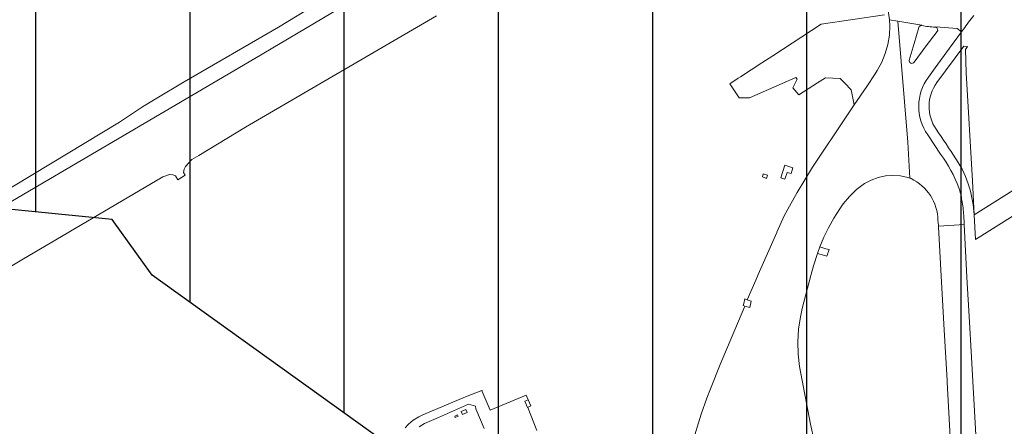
# Model space of a CAD drawing. Extents: x 148869 to 161638, y 453607 to 469810.
# Tile 114 of 256: x 152546 to 152737, y 462366 to 462445. Entities that reach past the tile are written whole.
import ezdxf

# ---------------------------------------------------------------- set-up
doc = ezdxf.new("R2010")
doc.units = 0
doc.layers.add('2024', color=160, linetype='CONTINUOUS')
doc.layers.add('2024 hatch', color=160, linetype='CONTINUOUS')
for name, color, linetype, lineweight in [('B-RO-VH-VERHARDING_ASFALT-GV', 251, 'CONTINUOUS', 18), ('B-RO-VH-VERHARDING_GESLOTEN-GV', 251, 'CONTINUOUS', 18), ('B-RO-VH-VERHARDING_HALFVERHARDING-GV', 251, 'CONTINUOUS', 18), ('B-RO-VH-VERHARDING_OPEN-GV', 251, 'CONTINUOUS', 18), ('B-RO-VH-VERHARDING_STRAATBAKSTEEN-GV', 251, 'CONTINUOUS', 18)]:
    doc.layers.add(name, color=color, linetype=linetype, lineweight=lineweight)

msp = doc.modelspace()

# ---------------------------------------------------------------- hatches: boundary and pattern name
at = {"layer": '2024 hatch'}
h = msp.add_hatch(dxfattribs=at)
h.set_pattern_fill('ANSI31', color=256, scale=29.988, angle=45)
h.set_pattern_definition([(90, (0, 0), (-29.988, 0), [])])
h.paths.add_polyline_path([(153060.97, 462471.33), (152787.39, 462332.45), (152683.96, 462314.58), (152571.59, 462395.32), (152563.82, 462406.18), (152398.44, 462422.66), (152151.13, 462555.77), (152130.97, 462967.46), (151963.51, 463060.43), (151619.43, 463158.93), (151635.54, 463357.09), (152009.16, 463977.93), (152157.72, 463944.62), (152280.12, 463919.12), (152508.66, 464143.59), (152698.68, 463896.62), (152536.72, 463732.43), (152656.87, 463588.89), (152658.63, 463316.61), (152691.32, 463187.08), (152688.32, 463085.82), (152689.17, 463075.64), (152721.38, 462998.51), (152757.48, 462725.88), (152775.44, 462698.77), (152933.57, 462680.1)])

# ---------------------------------------------------------------- linework, layer by layer
at = {"layer": '2024', "flags": 128}
msp.add_lwpolyline([(152721.38, 462998.51), (152757.48, 462725.88), (152775.44, 462698.77), (152933.57, 462680.1), (153060.97, 462471.33), (152787.39, 462332.45), (152683.96, 462314.58), (152571.59, 462395.32), (152563.82, 462406.18), (152398.44, 462422.66), (152151.13, 462555.77), (152130.97, 462967.46)], dxfattribs=at)
at = {"layer": 'B-RO-VH-VERHARDING_ASFALT-GV'}
for points in [[(152528.77, 462444.31, -0.036016), (152554.82, 462457.64)], [(152729.37, 462443.21, -0.015999), (152731.38, 462445.89)], [(152721.27, 462443.92, 0.017519), (152723.89, 462443.61)]]:
    msp.add_lwpolyline(points, format="xyb", dxfattribs=at)
at = {"layer": 'B-RO-VH-VERHARDING_ASFALT-GV', "flags": 128}
for points in [[(152714.67, 462447.56), (152714.74, 462446.87), (152715, 462445.08), (152716.62, 462444.8), (152721.24, 462444.02), (152721.22, 462443.93)], [(152721.22, 462443.93), (152721.27, 462443.92)], [(152723.89, 462443.61), (152723.99, 462443.6), (152724, 462443.67), (152728.13, 462443.34), (152729.01, 462442.72), (152729.37, 462443.21)], [(152731.76, 462364.24), (152730.87, 462380.46), (152730.54, 462386.21), (152730.05, 462394.94), (152729.51, 462405.18), (152724.58, 462404.9), (152724.49, 462404.9), (152724.49, 462404.77), (152724.9, 462397.53), (152725.55, 462385.81), (152726.17, 462374.84), (152726.17, 462374.77), (152726.18, 462374.53), (152726.77, 462363.82)]]:
    msp.add_lwpolyline(points, dxfattribs=at)
at = {"layer": 'B-RO-VH-VERHARDING_GESLOTEN-GV', "flags": 128}
for points in [[(152696.2, 462416.21), (152694.65, 462416.74), (152693.87, 462414.28), (152694.64, 462414.03), (152695.08, 462415.34), (152695.85, 462415.11)], [(152690.43, 462415.05), (152690.26, 462414.48), (152691.08, 462414.19), (152691.27, 462414.78)], [(152688.09, 462390.27), (152687.33, 462390.55), (152686.84, 462390.73), (152686.62, 462389.85), (152686.51, 462389.41), (152686.82, 462389.32), (152687.82, 462389.02)], [(152645.22, 462369.88), (152644.7, 462371.1), (152644.08, 462370.83), (152644.59, 462369.61)], [(152630.54, 462367.66), (152631.06, 462367.88), (152630.95, 462368.18), (152630.43, 462367.92)]]:
    msp.add_lwpolyline(points, close=True, dxfattribs=at)
at = {"layer": 'B-RO-VH-VERHARDING_HALFVERHARDING-GV', "flags": 128}
for points in [[(152348.33, 462293.5), (152544.42, 462409.79), (152591.52, 462437.53), (152627.77, 462459.08), (152645.86, 462469.19), (152665.31, 462480.34), (152665.12, 462480.71), (152664.87, 462481.18), (152663.86, 462483.11), (152663.59, 462483.62), (152614.99, 462455.4), (152606.71, 462450.13), (152596.15, 462443.65), (152577.82, 462432.98), (152572.13, 462429.62), (152569.73, 462428.14), (152565.24, 462425.14), (152544.95, 462412.87), (152518.62, 462397.62), (152495.15, 462383.77), (152486.85, 462378.61), (152478.61, 462373.35), (152473.06, 462369.94), (152459.82, 462362.15)], [(152627.77, 462459.08), (152591.52, 462437.53), (152544.42, 462409.79)], [(152713.99, 462446.04), (152701.68, 462444.22), (152692.29, 462438.07), (152691.58, 462437.61), (152690.16, 462436.68), (152685.98, 462433.95), (152685.57, 462433.68), (152683.92, 462432.59), (152685.75, 462429.88), (152687.78, 462429.86), (152694.1, 462432.65), (152696.75, 462433.82), (152697.05, 462433.47), (152696.18, 462431.81), (152697.33, 462430.48), (152700.97, 462432.76), (152702.55, 462433.76), (152705.37, 462433.66), (152706.27, 462432.75), (152707.55, 462431.45), (152708.14, 462428.48), (152710.55, 462432.08), (152712.21, 462434.54), (152712.6, 462435.16), (152713.47, 462436.78), (152714.15, 462438.48), (152714.65, 462440.25), (152714.96, 462442.06), (152715.06, 462443.9), (152715, 462445.08), (152714.74, 462446.87)], [(152529.05, 462388.01), (152546.21, 462398.3), (152573.65, 462414.47), (152574.95, 462414.96), (152575.57, 462414.88), (152576.13, 462414.69), (152576.57, 462413.88), (152578.02, 462414.83), (152577.68, 462415.34), (152577.83, 462415.96), (152578.08, 462416.5), (152579.29, 462417.84), (152580.65, 462418.61), (152589.74, 462424.13), (152626.85, 462445.82)]]:
    msp.add_lwpolyline(points, dxfattribs=at)
at = {"layer": 'B-RO-VH-VERHARDING_OPEN-GV', "flags": 128}
for points in [[(152700.32, 462363.08), (152699.62, 462366.37), (152697.48, 462377.54), (152697.22, 462379.96), (152697.16, 462382.4), (152697.3, 462384.84), (152697.64, 462387.25), (152697.98, 462388.86), (152699.65, 462395.28), (152700.22, 462397.18), (152701, 462399.59), (152701.44, 462400.86), (152702.22, 462402.76), (152703.14, 462404.59), (152704.18, 462406.45), (152705.32, 462408.25), (152705.98, 462409.2), (152707.21, 462410.68), (152708.59, 462412.01), (152710.1, 462413.2), (152711.4, 462413.87), (152712.77, 462414.36), (152714.2, 462414.66), (152715.66, 462414.76), (152717.12, 462414.66), (152718.55, 462414.36), (152718.96, 462414.25), (152718.55, 462421.22), (152716.62, 462444.8), (152715, 462445.08), (152715.06, 462443.9), (152714.96, 462442.06), (152714.65, 462440.25), (152714.15, 462438.48), (152713.47, 462436.78), (152712.6, 462435.16), (152712.21, 462434.54), (152710.55, 462432.08), (152708.14, 462428.48), (152706.84, 462426.55), (152700.02, 462416.4), (152697, 462411.44), (152695.56, 462408.8), (152694.52, 462406.89), (152693.1, 462403.73), (152693.05, 462403.62), (152689.46, 462395.45), (152688.99, 462394.37), (152687.33, 462390.55), (152688.09, 462390.27), (152687.82, 462389.02), (152686.82, 462389.32), (152682.06, 462377.97), (152680.16, 462373.23), (152679.43, 462371.37), (152678.33, 462368.3), (152674.87, 462356.88)], [(152646.38, 462365.1), (152644.61, 462369.56), (152644.59, 462369.61), (152644.08, 462370.83), (152644.7, 462371.1), (152644.33, 462371.98), (152637.32, 462369.06), (152635.78, 462372.7), (152635.73, 462372.8), (152635.69, 462372.91), (152632.52, 462371.64), (152624.21, 462368.14), (152623.42, 462367.79), (152622.37, 462367.15), (152621.43, 462366.34), (152621.37, 462366.28), (152620.8, 462365.62)], [(152623.53, 462365.85), (152624.55, 462366.5), (152627.27, 462367.65), (152633.1, 462370.24), (152634.44, 462369.83), (152634.51, 462369.33), (152636.13, 462365.47)]]:
    msp.add_lwpolyline(points, dxfattribs=at)
for points in [[(152702.61, 462400.5), (152701.44, 462400.86), (152701, 462399.59), (152702.12, 462399.24), (152702.79, 462399.03), (152703.22, 462400.31)], [(152631.91, 462368.24), (152632.82, 462368.62), (152632.6, 462369.17), (152631.68, 462368.81)]]:
    msp.add_lwpolyline(points, close=True, dxfattribs=at)
at = {"layer": 'B-RO-VH-VERHARDING_STRAATBAKSTEEN-GV', "flags": 128}
for points in [[(152721.22, 462443.93), (152721.24, 462444.02), (152716.62, 462444.8), (152718.55, 462421.22), (152718.96, 462414.25), (152719.06, 462414.2), (152719.17, 462414.15)], [(152718.82, 462437.23), (152719.77, 462440.46), (152720.67, 462443.56)], [(152724.24, 462442.76), (152722.13, 462439.98), (152719.75, 462436.79)], [(152722.54, 462433.88), (152723.88, 462435.71), (152726.68, 462439.52), (152729.01, 462442.72), (152728.13, 462443.34), (152724, 462443.67), (152723.99, 462443.6)], [(152731.46, 462407.1), (152731.11, 462413.71), (152729.91, 462434.72), (152729.74, 462439.26), (152730.18, 462439.86), (152729.41, 462439.9), (152724.2, 462432.82)], [(152724.92, 462418.92), (152722.43, 462422.66)], [(152724.41, 462406.02), (152724.48, 462405), (152724.49, 462404.9), (152724.58, 462404.9), (152729.51, 462405.18), (152729.5, 462405.31), (152729.41, 462406.95)]]:
    msp.add_lwpolyline(points, dxfattribs=at)
at = {"layer": 'B-RO-VH-VERHARDING_STRAATBAKSTEEN-GV'}
for points in [[(152720.67, 462443.56, -0.364053), (152721.22, 462443.93)], [(152723.99, 462443.6, -0.55469), (152724.24, 462442.76)], [(152719.75, 462436.79, -0.837042), (152718.82, 462437.23)], [(152722.43, 462422.66, -0.323742), (152722.54, 462433.88)], [(152724.2, 462432.82, 0.320263), (152724.04, 462423.77)], [(152724.04, 462423.77, -0.010988), (152727.88, 462417.96)], [(152728.48, 462412.33, 0.067996), (152724.92, 462418.92)], [(152727.88, 462417.96, -0.080733), (152730.52, 462412.35)], [(152719.17, 462414.15, -0.282144), (152724.41, 462406.02)], [(152729.06, 462409.92, 0.047012), (152728.48, 462412.33)], [(152730.52, 462412.35, -0.060139), (152731.46, 462407.1)], [(152729.41, 462406.95, 0.02957), (152729.06, 462409.92)]]:
    msp.add_lwpolyline(points, format="xyb", dxfattribs=at)
at = {"layer": 'B-RO-VH-VERHARDING_STRAATBAKSTEEN-GV', "flags": 128}
msp.add_lwpolyline([(152731.71, 462402.31), (152750.92, 462414.39), (152751.82, 462412.94), (152754.3, 462414.54), (152756.52, 462411.07), (152766.2, 462417.17), (152760.94, 462425.53), (152752.3, 462420.1), (152752.25, 462420.19), (152731.46, 462407.1)], close=True, dxfattribs=at)

doc.saveas('drawing.dxf')
